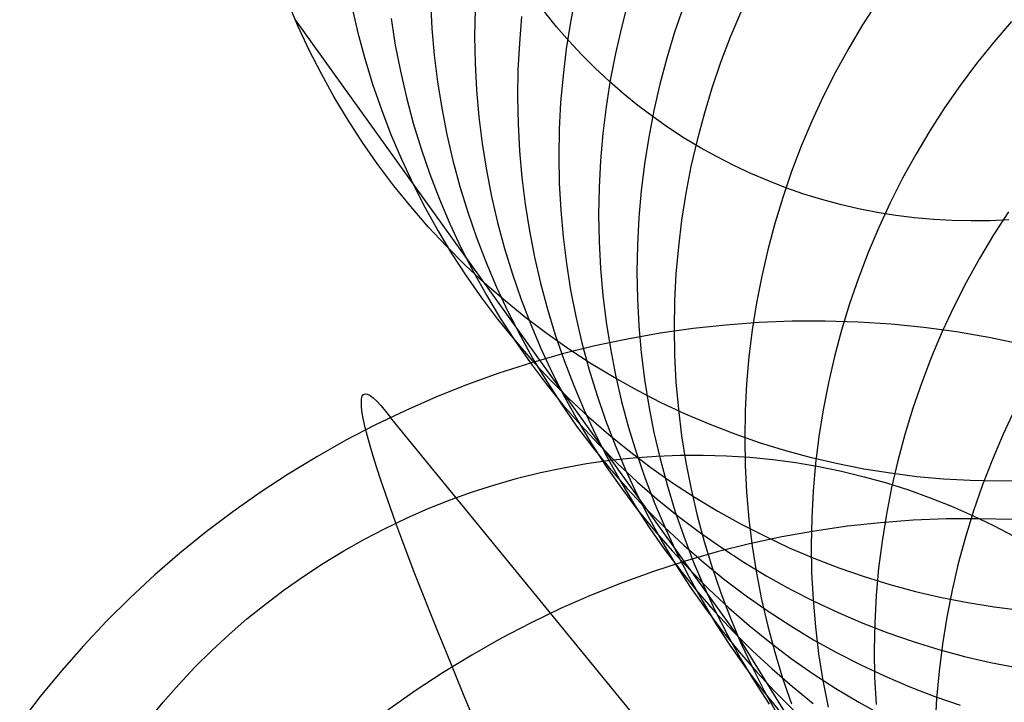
# Model space of a CAD drawing. Header units: millimetres. Extents: x 119 to 175.9, y -203.1 to -153.8.
# Tile 155 of 256: x 129.7 to 130.9, y -156.1 to -155.2. Entities that reach past the tile are written whole.
import ezdxf

# ---------------------------------------------------------------- set-up
doc = ezdxf.new("R2010")
doc.units = ezdxf.units.MM
doc.header["$MEASUREMENT"] = 0
doc.layers.add('Layer 01', color=5, linetype='Continuous', true_color=0x0000ff)

msp = doc.modelspace()

# ---------------------------------------------------------------- linework, layer by layer
at = {"layer": 'Layer 01'}
for p, q in [((130.3809, -155.1938, -0.7089), (130.3744, -155.2276, -0.7113)), ((130.0271, -155.2323, -8.6888), (130.0138, -155.2009, -8.6862)), ((130.0959, -155.2081, -6.0758), (130.1036, -155.2412, -6.0784)), ((130.196, -155.2014, -3.7413), (130.1979, -155.2355, -3.7439)), ((130.4482, -155.2009, 0.1873), (130.4394, -155.2342, 0.185)), ((130.5184, -155.2077, 1.0312), (130.5073, -155.2404, 1.029)), ((130.7657, -155.2019, 3.279), (130.7469, -155.2311, 3.2773)), ((130.2529, -155.2116, -2.6716), (130.2523, -155.2458, -2.6741)), ((130.3123, -155.2202, -1.6625), (130.3094, -155.2543, -1.665)), ((130.3569, -155.2335, -9.4033), (130.3417, -155.2148, -9.4013)), ((130.5916, -155.2148, 1.8258), (130.5782, -155.2466, 1.8237)), ((130.0237, -155.2245, -8.6882), (130.5884, -156.0105, 1.752)), ((130.0415, -155.2631, -8.6915), (130.0271, -155.2323, -8.6888)), ((130.1458, -155.223, -4.8767), (130.1512, -155.2567, -4.8794)), ((130.3727, -155.2517, -9.4052), (130.3569, -155.2335, -9.4033)), ((130.3744, -155.2276, -0.7113), (130.3691, -155.2615, -0.7138)), ((130.4394, -155.2342, 0.185), (130.4317, -155.2677, 0.1826)), ((130.7469, -155.2311, 3.2773), (130.7291, -155.2609, 3.2755)), ((130.9368, -155.2268, 4.5652), (130.914, -155.2532, 4.5638)), ((130.1036, -155.2412, -6.0784), (130.1124, -155.2741, -6.0811)), ((130.1979, -155.2355, -3.7439), (130.2009, -155.2695, -3.7465)), ((130.2523, -155.2458, -2.6741), (130.253, -155.28, -2.6767)), ((130.5073, -155.2404, 1.029), (130.4973, -155.2733, 1.0267)), ((130.5782, -155.2466, 1.8237), (130.5659, -155.2789, 1.8214)), ((130.1512, -155.2567, -4.8794), (130.1577, -155.2902, -4.8821)), ((130.3094, -155.2543, -1.665), (130.3076, -155.2886, -1.6676)), ((130.3891, -155.2693, -9.4072), (130.3727, -155.2517, -9.4052)), ((130.914, -155.2532, 4.5638), (130.8922, -155.2804, 4.5624)), ((130.057, -155.2934, -8.6942), (130.0415, -155.2631, -8.6915)), ((130.2009, -155.2695, -3.7465), (130.2051, -155.3034, -3.7492)), ((130.3691, -155.2615, -0.7138), (130.365, -155.2956, -0.7163)), ((130.4061, -155.2863, -9.4091), (130.3891, -155.2693, -9.4072)), ((130.4317, -155.2677, 0.1826), (130.4252, -155.3015, 0.1801)), ((130.7291, -155.2609, 3.2755), (130.7124, -155.2913, 3.2735)), ((130.1124, -155.2741, -6.0811), (130.1224, -155.3067, -6.0838)), ((130.253, -155.28, -2.6767), (130.2548, -155.3142, -2.6794)), ((130.4973, -155.2733, 1.0267), (130.4884, -155.3067, 1.0243)), ((130.5659, -155.2789, 1.8214), (130.5547, -155.3116, 1.8191)), ((130.8922, -155.2804, 4.5624), (130.8713, -155.3083, 4.5607)), ((130.0735, -155.3232, -8.6969), (130.057, -155.2934, -8.6942)), ((130.1577, -155.2902, -4.8821), (130.1654, -155.3234, -4.8848)), ((130.3076, -155.2886, -1.6676), (130.3071, -155.3228, -1.6702)), ((130.365, -155.2956, -0.7163), (130.362, -155.3298, -0.7189)), ((130.4237, -155.3027, -9.411), (130.4061, -155.2863, -9.4091)), ((130.7124, -155.2913, 3.2735), (130.6967, -155.3223, 3.2714)), ((130.1224, -155.3067, -6.0838), (130.1335, -155.3389, -6.0866)), ((130.2051, -155.3034, -3.7492), (130.2105, -155.3371, -3.7519)), ((130.4252, -155.3015, 0.1801), (130.4199, -155.3354, 0.1775)), ((130.4418, -155.3185, -9.4129), (130.4237, -155.3027, -9.411)), ((130.4884, -155.3067, 1.0243), (130.4807, -155.3403, 1.0218)), ((130.8713, -155.3083, 4.5607), (130.8514, -155.3369, 4.5589)), ((130.2548, -155.3142, -2.6794), (130.2578, -155.3482, -2.6821)), ((130.4605, -155.3337, -9.4148), (130.4418, -155.3185, -9.4129)), ((130.5547, -155.3116, 1.8191), (130.5447, -155.3446, 1.8167)), ((130.6967, -155.3223, 3.2714), (130.6822, -155.3537, 3.2692)), ((130.091, -155.3524, -8.6996), (130.0735, -155.3232, -8.6969)), ((130.1654, -155.3234, -4.8848), (130.1742, -155.3563, -4.8876)), ((130.3071, -155.3228, -1.6702), (130.3077, -155.3571, -1.673)), ((130.362, -155.3298, -0.7189), (130.3603, -155.3641, -0.7216)), ((130.4797, -155.3482, -9.4167), (130.4605, -155.3337, -9.4148)), ((130.1335, -155.3389, -6.0866), (130.1457, -155.3707, -6.0894)), ((130.2105, -155.3371, -3.7519), (130.217, -155.3706, -3.7547)), ((130.4199, -155.3354, 0.1775), (130.4157, -155.3696, 0.1749)), ((130.4807, -155.3403, 1.0218), (130.4742, -155.3741, 1.0192)), ((130.5447, -155.3446, 1.8167), (130.5358, -155.378, 1.8141)), ((130.8514, -155.3369, 4.5589), (130.8325, -155.3662, 4.557)), ((130.1095, -155.3809, -8.7024), (130.091, -155.3524, -8.6996)), ((130.1742, -155.3563, -4.8876), (130.1842, -155.3889, -4.8904)), ((130.2578, -155.3482, -2.6821), (130.262, -155.3822, -2.6849)), ((130.3077, -155.3571, -1.673), (130.3095, -155.3913, -1.6757)), ((130.4994, -155.362, -9.4186), (130.4797, -155.3482, -9.4167)), ((130.6822, -155.3537, 3.2692), (130.6687, -155.3857, 3.2668)), ((130.1457, -155.3707, -6.0894), (130.1591, -155.4021, -6.0922)), ((130.217, -155.3706, -3.7547), (130.2247, -155.4039, -3.7575)), ((130.3603, -155.3641, -0.7216), (130.3597, -155.3984, -0.7244)), ((130.4157, -155.3696, 0.1749), (130.4128, -155.4038, 0.1721)), ((130.5196, -155.3752, -9.4204), (130.4994, -155.362, -9.4186)), ((130.8325, -155.3662, 4.557), (130.8147, -155.3961, 4.5549)), ((130.1291, -155.4088, -8.7051), (130.1095, -155.3809, -8.7024)), ((130.262, -155.3822, -2.6849), (130.2674, -155.4159, -2.6878)), ((130.4742, -155.3741, 1.0192), (130.4688, -155.4081, 1.0165)), ((130.5402, -155.3876, -9.4222), (130.5196, -155.3752, -9.4204)), ((130.5358, -155.378, 1.8141), (130.5281, -155.4116, 1.8115)), ((130.1842, -155.3889, -4.8904), (130.1954, -155.4212, -4.8932)), ((130.3095, -155.3913, -1.6757), (130.3125, -155.4254, -1.6786)), ((130.5613, -155.3993, -9.424), (130.5402, -155.3876, -9.4222)), ((130.6687, -155.3857, 3.2668), (130.6563, -155.418, 3.2643)), ((130.8147, -155.3961, 4.5549), (130.7979, -155.4265, 4.5527)), ((130.1495, -155.436, -8.7078), (130.1291, -155.4088, -8.7051)), ((130.1591, -155.4021, -6.0922), (130.1735, -155.4329, -6.095)), ((130.2247, -155.4039, -3.7575), (130.2336, -155.4369, -3.7604)), ((130.3597, -155.3984, -0.7244), (130.3603, -155.4327, -0.7272)), ((130.4128, -155.4038, 0.1721), (130.411, -155.4382, 0.1693)), ((130.4688, -155.4081, 1.0165), (130.4647, -155.4423, 1.0137)), ((130.5827, -155.4102, -9.4258), (130.5613, -155.3993, -9.424)), ((130.1954, -155.4212, -4.8932), (130.2076, -155.453, -4.8961)), ((130.2674, -155.4159, -2.6878), (130.2739, -155.4495, -2.6907)), ((130.5281, -155.4116, 1.8115), (130.5215, -155.4455, 1.8088)), ((130.6045, -155.4205, -9.4275), (130.5827, -155.4102, -9.4258)), ((130.6267, -155.4299, -9.4293), (130.6045, -155.4205, -9.4275)), ((130.6563, -155.418, 3.2643), (130.6451, -155.4508, 3.2617)), ((130.1735, -155.4329, -6.095), (130.1889, -155.4633, -6.0978)), ((130.3125, -155.4254, -1.6786), (130.3167, -155.4594, -1.6815)), ((130.3603, -155.4327, -0.7272), (130.3621, -155.4669, -0.7301)), ((130.6492, -155.4386, -9.4309), (130.6267, -155.4299, -9.4293)), ((130.7979, -155.4265, 4.5527), (130.7821, -155.4576, 4.5503)), ((130.1709, -155.4624, -8.7106), (130.1495, -155.436, -8.7078)), ((130.2336, -155.4369, -3.7604), (130.2435, -155.4695, -3.7633)), ((130.411, -155.4382, 0.1693), (130.4104, -155.4725, 0.1664)), ((130.4647, -155.4423, 1.0137), (130.4617, -155.4766, 1.0108)), ((130.5215, -155.4455, 1.8088), (130.5162, -155.4796, 1.8059)), ((130.6719, -155.4465, -9.4326), (130.6492, -155.4386, -9.4309)), ((130.6949, -155.4535, -9.4342), (130.6719, -155.4465, -9.4326)), ((130.2076, -155.453, -4.8961), (130.2209, -155.4844, -4.899)), ((130.2739, -155.4495, -2.6907), (130.2816, -155.4828, -2.6936)), ((130.3167, -155.4594, -1.6815), (130.3221, -155.4932, -1.6844)), ((130.6451, -155.4508, 3.2617), (130.635, -155.484, 3.259)), ((130.7182, -155.4598, -9.4357), (130.6949, -155.4535, -9.4342)), ((130.7417, -155.4653, -9.4373), (130.7182, -155.4598, -9.4357)), ((130.7821, -155.4576, 4.5503), (130.7675, -155.4891, 4.5478)), ((130.1933, -155.4881, -8.7133), (130.1709, -155.4624, -8.7106)), ((130.1889, -155.4633, -6.0978), (130.2054, -155.4931, -6.1007)), ((130.2435, -155.4695, -3.7633), (130.2547, -155.5018, -3.7662)), ((130.3621, -155.4669, -0.7301), (130.3652, -155.5011, -0.7331)), ((130.4104, -155.4725, 0.1664), (130.411, -155.5069, 0.1635)), ((130.7653, -155.47, -9.4388), (130.7417, -155.4653, -9.4373)), ((130.7891, -155.4738, -9.4402), (130.7653, -155.47, -9.4388)), ((130.9328, -155.4691, 5.6963), (130.9138, -155.4985, 5.6941)), ((130.2209, -155.4844, -4.899), (130.2353, -155.5153, -4.9019)), ((130.2816, -155.4828, -2.6936), (130.2905, -155.5158, -2.6966)), ((130.4617, -155.4766, 1.0108), (130.4599, -155.511, 1.0079)), ((130.5162, -155.4796, 1.8059), (130.512, -155.5138, 1.803)), ((130.635, -155.484, 3.259), (130.626, -155.5174, 3.2562)), ((130.813, -155.4768, -9.4416), (130.7891, -155.4738, -9.4402)), ((130.837, -155.479, -9.4429), (130.813, -155.4768, -9.4416)), ((130.8611, -155.4803, -9.4442), (130.837, -155.479, -9.4429)), ((130.8852, -155.4808, -9.4455), (130.8611, -155.4803, -9.4442)), ((130.9093, -155.4805, -9.4467), (130.8852, -155.4808, -9.4455)), ((130.9334, -155.4793, -9.4478), (130.9093, -155.4805, -9.4467)), ((130.2165, -155.513, -8.7161), (130.1933, -155.4881, -8.7133)), ((130.2054, -155.4931, -6.1007), (130.223, -155.5222, -6.1036)), ((130.3221, -155.4932, -1.6844), (130.3286, -155.5268, -1.6874)), ((130.7675, -155.4891, 4.5478), (130.7539, -155.5211, 4.5452)), ((130.2547, -155.5018, -3.7662), (130.2669, -155.5336, -3.7692)), ((130.3652, -155.5011, -0.7331), (130.3694, -155.5351, -0.7361)), ((130.411, -155.5069, 0.1635), (130.4129, -155.5412, 0.1605)), ((130.9138, -155.4985, 5.6941), (130.8959, -155.5284, 5.6917)), ((130.2405, -155.5371, -8.7188), (130.2165, -155.513, -8.7161)), ((130.223, -155.5222, -6.1036), (130.2415, -155.5508, -6.1065)), ((130.2353, -155.5153, -4.9019), (130.2508, -155.5456, -4.9049)), ((130.2905, -155.5158, -2.6966), (130.3005, -155.5485, -2.6996)), ((130.4599, -155.511, 1.0079), (130.4593, -155.5454, 1.0049)), ((130.512, -155.5138, 1.803), (130.509, -155.5482, 1.8)), ((130.626, -155.5174, 3.2562), (130.6183, -155.5512, 3.2533)), ((130.7539, -155.5211, 4.5452), (130.7415, -155.5536, 4.5424)), ((130.2669, -155.5336, -3.7692), (130.2803, -155.565, -3.7722)), ((130.3286, -155.5268, -1.6874), (130.3364, -155.5601, -1.6905)), ((130.3694, -155.5351, -0.7361), (130.3747, -155.569, -0.7392)), ((130.8959, -155.5284, 5.6917), (130.879, -155.559, 5.6893)), ((130.2654, -155.5603, -8.7215), (130.2405, -155.5371, -8.7188)), ((130.2508, -155.5456, -4.9049), (130.2673, -155.5754, -4.9078)), ((130.4129, -155.5412, 0.1605), (130.4159, -155.5754, 0.1574)), ((130.4593, -155.5454, 1.0049), (130.46, -155.5798, 1.0018)), ((130.509, -155.5482, 1.8), (130.5072, -155.5826, 1.7969)), ((130.2415, -155.5508, -6.1065), (130.2611, -155.5787, -6.1094)), ((130.2911, -155.5827, -8.7242), (130.2654, -155.5603, -8.7215)), ((130.3005, -155.5485, -2.6996), (130.3116, -155.5808, -2.7026)), ((130.3364, -155.5601, -1.6905), (130.3452, -155.5932, -1.6936)), ((130.6183, -155.5512, 3.2533), (130.6117, -155.5852, 3.2503)), ((130.7415, -155.5536, 4.5424), (130.7302, -155.5865, 4.5396)), ((130.879, -155.559, 5.6893), (130.8632, -155.5901, 5.6866)), ((130.2803, -155.565, -3.7722), (130.2947, -155.596, -3.7752)), ((130.3747, -155.569, -0.7392), (130.3813, -155.6026, -0.7423)), ((130.2611, -155.5787, -6.1094), (130.2815, -155.6059, -6.1123)), ((130.2673, -155.5754, -4.9078), (130.2849, -155.6047, -4.9108)), ((130.3175, -155.6041, -8.7269), (130.2911, -155.5827, -8.7242)), ((130.3116, -155.5808, -2.7026), (130.3239, -155.6127, -2.7057)), ((130.4159, -155.5754, 0.1574), (130.4201, -155.6095, 0.1542)), ((130.46, -155.5798, 1.0018), (130.4618, -155.6142, 0.9986)), ((130.5072, -155.5826, 1.7969), (130.5066, -155.6171, 1.7937)), ((130.6117, -155.5852, 3.2503), (130.6063, -155.6193, 3.2471)), ((130.2947, -155.596, -3.7752), (130.3102, -155.6264, -3.7783)), ((130.3452, -155.5932, -1.6936), (130.3552, -155.6259, -1.6967)), ((130.7302, -155.5865, 4.5396), (130.72, -155.6197, 4.5365)), ((130.8632, -155.5901, 5.6866), (130.8484, -155.6217, 5.6838)), ((130.2815, -155.6059, -6.1123), (130.303, -155.6324, -6.1152)), ((130.2849, -155.6047, -4.9108), (130.3034, -155.6332, -4.9138)), ((130.3447, -155.6246, -8.7296), (130.3175, -155.6041, -8.7269)), ((130.3813, -155.6026, -0.7423), (130.389, -155.636, -0.7455)), ((130.4201, -155.6095, 0.1542), (130.4255, -155.6434, 0.151)), ((130.6148, -155.6102, 61.5271), (130.5727, -155.6133, 61.5208)), ((130.657, -155.6085, 61.5337), (130.6148, -155.6102, 61.5271)), ((130.6991, -155.6084, 61.5406), (130.657, -155.6085, 61.5337)), ((130.7411, -155.6096, 61.5479), (130.6991, -155.6084, 61.5406)), ((130.7831, -155.6123, 61.5554), (130.7411, -155.6096, 61.5479)), ((130.3239, -155.6127, -2.7057), (130.3372, -155.6441, -2.7088)), ((130.4618, -155.6142, 0.9986), (130.4648, -155.6484, 0.9954)), ((130.5307, -155.6178, 61.5149), (130.4888, -155.6238, 61.5092)), ((130.5066, -155.6171, 1.7937), (130.5072, -155.6516, 1.7905)), ((130.5727, -155.6133, 61.5208), (130.5307, -155.6178, 61.5149)), ((130.6063, -155.6193, 3.2471), (130.602, -155.6537, 3.2439)), ((130.72, -155.6197, 4.5365), (130.711, -155.6533, 4.5334)), ((130.8248, -155.6165, 61.5632), (130.7831, -155.6123, 61.5554)), ((130.8664, -155.6221, 61.5712), (130.8248, -155.6165, 61.5632)), ((130.8484, -155.6217, 5.6838), (130.8348, -155.6538, 5.6809)), ((130.9076, -155.6291, 61.5796), (130.8664, -155.6221, 61.5712)), ((130.303, -155.6324, -6.1152), (130.3253, -155.6581, -6.1181)), ((130.3034, -155.6332, -4.9138), (130.323, -155.6612, -4.9168)), ((130.3102, -155.6264, -3.7783), (130.3267, -155.6562, -3.7813)), ((130.3726, -155.6442, -8.7322), (130.3447, -155.6246, -8.7296)), ((130.3552, -155.6259, -1.6967), (130.3664, -155.6583, -1.6999)), ((130.389, -155.636, -0.7455), (130.3979, -155.6691, -0.7487)), ((130.4471, -155.6312, 61.5039), (130.4057, -155.64, 61.499)), ((130.4888, -155.6238, 61.5092), (130.4471, -155.6312, 61.5039)), ((130.9486, -155.6375, 61.5882), (130.9076, -155.6291, 61.5796)), ((130.3372, -155.6441, -2.7088), (130.3517, -155.6751, -2.7119)), ((130.4057, -155.64, 61.499), (130.3645, -155.6502, 61.4944)), ((130.4011, -155.6628, -8.7348), (130.3726, -155.6442, -8.7322)), ((130.4255, -155.6434, 0.151), (130.432, -155.6771, 0.1477)), ((130.4648, -155.6484, 0.9954), (130.469, -155.6826, 0.9921)), ((130.323, -155.6612, -4.9168), (130.3435, -155.6884, -4.9198)), ((130.3645, -155.6502, 61.4944), (130.3236, -155.6618, 61.4902)), ((130.3253, -155.6581, -6.1181), (130.3485, -155.683, -6.121)), ((130.3267, -155.6562, -3.7813), (130.3443, -155.6854, -3.7844)), ((130.3664, -155.6583, -1.6999), (130.3787, -155.6902, -1.7031)), ((130.5072, -155.6516, 1.7905), (130.509, -155.686, 1.7872)), ((130.602, -155.6537, 3.2439), (130.599, -155.6881, 3.2406)), ((130.711, -155.6533, 4.5334), (130.7032, -155.6871, 4.5302)), ((130.8348, -155.6538, 5.6809), (130.8223, -155.6864, 5.6778)), ((130.3236, -155.6618, 61.4902), (130.2832, -155.6748, 61.4863)), ((130.3979, -155.6691, -0.7487), (130.4079, -155.7019, -0.7519)), ((130.4303, -155.6803, -8.7374), (130.4011, -155.6628, -8.7348)), ((130.2832, -155.6748, 61.4863), (130.2431, -155.6892, 61.4828)), ((130.3443, -155.6854, -3.7844), (130.3629, -155.7141, -3.7875)), ((130.3485, -155.683, -6.121), (130.3726, -155.7071, -6.1239)), ((130.3517, -155.6751, -2.7119), (130.3672, -155.7055, -2.7151)), ((130.46, -155.6969, -8.7399), (130.4303, -155.6803, -8.7374)), ((130.432, -155.6771, 0.1477), (130.4397, -155.7106, 0.1444)), ((130.469, -155.6826, 0.9921), (130.4744, -155.7166, 0.9887)), ((130.509, -155.686, 1.7872), (130.512, -155.7203, 1.7838)), ((130.2431, -155.6892, 61.4828), (130.2036, -155.7049, 61.4797)), ((130.3435, -155.6884, -4.9198), (130.3649, -155.7149, -4.9227)), ((130.3787, -155.6902, -1.7031), (130.392, -155.7217, -1.7063)), ((130.4903, -155.7124, -8.7424), (130.46, -155.6969, -8.7399)), ((130.599, -155.6881, 3.2406), (130.5972, -155.7227, 3.2372)), ((130.7032, -155.6871, 4.5302), (130.6966, -155.7212, 4.5268)), ((130.8223, -155.6864, 5.6778), (130.8109, -155.7193, 5.6746)), ((130.108, -155.7121, 61.9329), (130.1083, -155.7074, 61.8912)), ((130.1083, -155.7074, 61.8912), (130.1092, -155.7039, 61.8494)), ((130.1092, -155.7039, 61.8494), (130.1108, -155.7018, 61.8075)), ((130.1108, -155.7018, 61.8075), (130.113, -155.7009, 61.7655)), ((130.113, -155.7009, 61.7655), (130.1158, -155.7014, 61.7237)), ((130.1158, -155.7014, 61.7237), (130.1192, -155.7031, 61.6818)), ((130.1192, -155.7031, 61.6818), (130.1232, -155.7061, 61.6402)), ((130.1232, -155.7061, 61.6402), (130.1278, -155.7104, 61.5987)), ((130.1278, -155.7104, 61.5987), (130.133, -155.716, 61.5574)), ((130.2036, -155.7049, 61.4797), (130.1646, -155.722, 61.4769)), ((130.3672, -155.7055, -2.7151), (130.3838, -155.7354, -2.7183)), ((130.3726, -155.7071, -6.1239), (130.3975, -155.7303, -6.1267)), ((130.4079, -155.7019, -0.7519), (130.4191, -155.7343, -0.7552)), ((130.4397, -155.7106, 0.1444), (130.4486, -155.7437, 0.1411)), ((130.1083, -155.7181, 61.9745), (130.108, -155.7121, 61.9329)), ((130.1092, -155.7254, 62.0158), (130.1083, -155.7181, 61.9745)), ((130.1646, -155.722, 61.4769), (130.1261, -155.7404, 61.4745)), ((130.133, -155.716, 61.5574), (130.1389, -155.7229, 61.5164)), ((130.1389, -155.7229, 61.5164), (130.1453, -155.731, 61.4757)), ((130.3629, -155.7141, -3.7875), (130.3824, -155.742, -3.7906)), ((130.3649, -155.7149, -4.9227), (130.3873, -155.7406, -4.9257)), ((130.392, -155.7217, -1.7063), (130.4065, -155.7527, -1.7095)), ((130.4744, -155.7166, 0.9887), (130.4809, -155.7503, 0.9853)), ((130.5212, -155.7268, -8.7449), (130.4903, -155.7124, -8.7424)), ((130.512, -155.7203, 1.7838), (130.5162, -155.7545, 1.7804)), ((130.5972, -155.7227, 3.2372), (130.5966, -155.7573, 3.2337)), ((130.6966, -155.7212, 4.5268), (130.6911, -155.7555, 4.5234)), ((130.8109, -155.7193, 5.6746), (130.8007, -155.7526, 5.6713)), ((130.9407, -155.7206, 6.7022), (130.9259, -155.7523, 6.6991)), ((130.1107, -155.7339, 62.0569), (130.1092, -155.7254, 62.0158)), ((130.1129, -155.7437, 62.0977), (130.1107, -155.7339, 62.0569)), ((130.7229, -156.437, 58.249), (130.1453, -155.731, 61.4757)), ((130.3838, -155.7354, -2.7183), (130.4014, -155.7647, -2.7214)), ((130.3975, -155.7303, -6.1267), (130.4232, -155.7527, -6.1296)), ((130.4191, -155.7343, -0.7552), (130.4314, -155.7663, -0.7586)), ((130.5525, -155.7402, -8.7473), (130.5212, -155.7268, -8.7449)), ((130.1261, -155.7404, 61.4745), (130.0883, -155.76, 61.4725)), ((130.1157, -155.7548, 62.1381), (130.1129, -155.7437, 62.0977)), ((130.3824, -155.742, -3.7906), (130.403, -155.7692, -3.7937)), ((130.3873, -155.7406, -4.9257), (130.4105, -155.7655, -4.9287)), ((130.4486, -155.7437, 0.1411), (130.4587, -155.7765, 0.1377)), ((130.5843, -155.7524, -8.7497), (130.5525, -155.7402, -8.7473)), ((130.0883, -155.76, 61.4725), (130.0511, -155.781, 61.4709)), ((130.1191, -155.767, 62.1781), (130.1157, -155.7548, 62.1381)), ((130.4065, -155.7527, -1.7095), (130.422, -155.7832, -1.7128)), ((130.4232, -155.7527, -6.1296), (130.4496, -155.7741, -6.1324)), ((130.4809, -155.7503, 0.9853), (130.4887, -155.7838, 0.9819)), ((130.5162, -155.7545, 1.7804), (130.5216, -155.7885, 1.7769)), ((130.6165, -155.7636, -8.752), (130.5843, -155.7524, -8.7497)), ((130.5966, -155.7573, 3.2337), (130.5972, -155.7918, 3.2301)), ((130.6911, -155.7555, 4.5234), (130.6869, -155.7899, 4.5198)), ((130.8007, -155.7526, 5.6713), (130.7917, -155.7863, 5.6678)), ((130.9259, -155.7523, 6.6991), (130.9122, -155.7844, 6.6958)), ((130.1231, -155.7805, 62.2176), (130.1191, -155.767, 62.1781)), ((130.4014, -155.7647, -2.7214), (130.42, -155.7933, -2.7246)), ((130.403, -155.7692, -3.7937), (130.4244, -155.7958, -3.7968)), ((130.4105, -155.7655, -4.9287), (130.4346, -155.7896, -4.9317)), ((130.4314, -155.7663, -0.7586), (130.4447, -155.7978, -0.7619)), ((130.649, -155.7736, -8.7543), (130.6165, -155.7636, -8.752)), ((130.6819, -155.7825, -8.7565), (130.649, -155.7736, -8.7543)), ((130.0511, -155.781, 61.4709), (130.0147, -155.8031, 61.4697)), ((130.1277, -155.7952, 62.2567), (130.1231, -155.7805, 62.2176)), ((130.395, -155.7898, 62.4308), (130.4246, -155.7856, 62.4348)), ((130.422, -155.7832, -1.7128), (130.4386, -155.8131, -1.7161)), ((130.4246, -155.7856, 62.4348), (130.4543, -155.7824, 62.439)), ((130.4496, -155.7741, -6.1324), (130.4768, -155.7946, -6.1352)), ((130.4543, -155.7824, 62.439), (130.4841, -155.7802, 62.4434)), ((130.4587, -155.7765, 0.1377), (130.4698, -155.809, 0.1343)), ((130.4841, -155.7802, 62.4434), (130.5139, -155.779, 62.4481)), ((130.4887, -155.7838, 0.9819), (130.4976, -155.817, 0.9784)), ((130.5139, -155.779, 62.4481), (130.5437, -155.7789, 62.453)), ((130.5437, -155.7789, 62.453), (130.5734, -155.7798, 62.4581)), ((130.5734, -155.7798, 62.4581), (130.603, -155.7817, 62.4634)), ((130.603, -155.7817, 62.4634), (130.6326, -155.7846, 62.4689)), ((130.6326, -155.7846, 62.4689), (130.6619, -155.7886, 62.4746)), ((130.7151, -155.7902, -8.7587), (130.6819, -155.7825, -8.7565)), ((130.7917, -155.7863, 5.6678), (130.7838, -155.8202, 5.6642)), ((130.9122, -155.7844, 6.6958), (130.8996, -155.817, 6.6924)), ((130.1329, -155.8111, 62.2952), (130.1277, -155.7952, 62.2567)), ((130.3362, -155.8013, 62.4235), (130.3655, -155.795, 62.427)), ((130.3655, -155.795, 62.427), (130.395, -155.7898, 62.4308)), ((130.42, -155.7933, -2.7246), (130.4395, -155.8213, -2.7278)), ((130.4244, -155.7958, -3.7968), (130.4468, -155.8215, -3.7998)), ((130.4346, -155.7896, -4.9317), (130.4595, -155.8129, -4.9346)), ((130.4447, -155.7978, -0.7619), (130.4592, -155.8289, -0.7653)), ((130.4768, -155.7946, -6.1352), (130.5047, -155.8142, -6.138)), ((130.5216, -155.7885, 1.7769), (130.5282, -155.8223, 1.7733)), ((130.5972, -155.7918, 3.2301), (130.599, -155.8263, 3.2265)), ((130.6619, -155.7886, 62.4746), (130.6911, -155.7936, 62.4805)), ((130.6869, -155.7899, 4.5198), (130.6838, -155.8244, 4.5161)), ((130.6911, -155.7936, 62.4805), (130.7201, -155.7995, 62.4866)), ((130.7486, -155.7968, -8.7608), (130.7151, -155.7902, -8.7587)), ((130.7822, -155.8022, -8.7628), (130.7486, -155.7968, -8.7608)), ((130.0147, -155.8031, 61.4697), (129.979, -155.8265, 61.4689)), ((130.1387, -155.8281, 62.3331), (130.1329, -155.8111, 62.2952)), ((130.2782, -155.8167, 62.4173), (130.3071, -155.8085, 62.4203)), ((130.3071, -155.8085, 62.4203), (130.3362, -155.8013, 62.4235)), ((130.4698, -155.809, 0.1343), (130.4821, -155.841, 0.1308)), ((130.7201, -155.7995, 62.4866), (130.7488, -155.8065, 62.4928)), ((130.7488, -155.8065, 62.4928), (130.7772, -155.8145, 62.4993)), ((130.816, -155.8065, -8.7648), (130.7822, -155.8022, -8.7628)), ((130.85, -155.8096, -8.7667), (130.816, -155.8065, -8.7648)), ((130.884, -155.8115, -8.7685), (130.85, -155.8096, -8.7667)), ((130.9181, -155.8122, -8.7703), (130.884, -155.8115, -8.7685)), ((130.9522, -155.8117, -8.7719), (130.9181, -155.8122, -8.7703)), ((130.2496, -155.8259, 62.4146), (130.2782, -155.8167, 62.4173)), ((130.4386, -155.8131, -1.7161), (130.4562, -155.8424, -1.7194)), ((130.4395, -155.8213, -2.7278), (130.4601, -155.8486, -2.731)), ((130.4468, -155.8215, -3.7998), (130.4701, -155.8465, -3.8029)), ((130.4595, -155.8129, -4.9346), (130.4852, -155.8353, -4.9376)), ((130.4976, -155.817, 0.9784), (130.5076, -155.8499, 0.9748)), ((130.5047, -155.8142, -6.138), (130.5333, -155.8328, -6.1407)), ((130.5282, -155.8223, 1.7733), (130.5359, -155.8559, 1.7697)), ((130.7838, -155.8202, 5.6642), (130.7771, -155.8543, 5.6605)), ((130.7772, -155.8145, 62.4993), (130.8052, -155.8234, 62.5058)), ((130.8052, -155.8234, 62.5058), (130.8329, -155.8333, 62.5126)), ((130.8996, -155.817, 6.6924), (130.8882, -155.8501, 6.6889)), ((129.979, -155.8265, 61.4689), (129.9441, -155.8511, 61.4684)), ((130.1451, -155.8463, 62.3704), (130.1387, -155.8281, 62.3331)), ((130.1933, -155.8472, 62.4099), (130.2213, -155.8361, 62.4121)), ((130.2213, -155.8361, 62.4121), (130.2496, -155.8259, 62.4146)), ((130.4592, -155.8289, -0.7653), (130.4748, -155.8594, -0.7687)), ((130.4852, -155.8353, -4.9376), (130.5117, -155.8567, -4.9405)), ((130.5333, -155.8328, -6.1407), (130.5624, -155.8504, -6.1434)), ((130.599, -155.8263, 3.2265), (130.602, -155.8607, 3.2228)), ((130.6838, -155.8244, 4.5161), (130.682, -155.8591, 4.5124)), ((130.8329, -155.8333, 62.5126), (130.8602, -155.8442, 62.5194)), ((130.152, -155.8656, 62.407), (130.1451, -155.8463, 62.3704)), ((130.1657, -155.8593, 62.4079), (130.1933, -155.8472, 62.4099)), ((130.4562, -155.8424, -1.7194), (130.4749, -155.8711, -1.7227)), ((130.4601, -155.8486, -2.731), (130.4816, -155.8751, -2.7342)), ((130.4701, -155.8465, -3.8029), (130.4942, -155.8706, -3.806)), ((130.4821, -155.841, 0.1308), (130.4955, -155.8726, 0.1273)), ((130.8602, -155.8442, 62.5194), (130.8871, -155.856, 62.5264)), ((129.9441, -155.8511, 61.4684), (129.91, -155.8768, 61.4684)), ((130.1385, -155.8723, 62.4062), (130.1657, -155.8593, 62.4079)), ((130.4748, -155.8594, -0.7687), (130.4914, -155.8894, -0.7721)), ((130.5076, -155.8499, 0.9748), (130.5188, -155.8824, 0.9713)), ((130.5117, -155.8567, -4.9405), (130.5389, -155.8773, -4.9433)), ((130.5359, -155.8559, 1.7697), (130.5448, -155.8891, 1.766)), ((130.5624, -155.8504, -6.1434), (130.5922, -155.8669, -6.1461)), ((130.602, -155.8607, 3.2228), (130.6062, -155.895, 3.219)), ((130.682, -155.8591, 4.5124), (130.6813, -155.8937, 4.5085)), ((130.8115, -155.8619, 60.3683), (130.7695, -155.8651, 60.3616)), ((130.7771, -155.8543, 5.6605), (130.7716, -155.8887, 5.6566)), ((130.8536, -155.8602, 60.3752), (130.8115, -155.8619, 60.3683)), ((130.8956, -155.86, 60.3825), (130.8536, -155.8602, 60.3752)), ((130.8882, -155.8501, 6.6889), (130.8779, -155.8834, 6.6851)), ((130.8871, -155.856, 62.5264), (130.9135, -155.8688, 62.5335)), ((130.9376, -155.8611, 60.3901), (130.8956, -155.86, 60.3825)), ((130.1118, -155.8862, 62.4048), (130.1385, -155.8723, 62.4062)), ((130.1596, -155.8861, 62.443), (130.152, -155.8656, 62.407)), ((130.4749, -155.8711, -1.7227), (130.4945, -155.8991, -1.726)), ((130.4942, -155.8706, -3.806), (130.5191, -155.8939, -3.809)), ((130.4955, -155.8726, 0.1273), (130.51, -155.9037, 0.1238)), ((130.5922, -155.8669, -6.1461), (130.6226, -155.8824, -6.1487)), ((130.7275, -155.8697, 60.3553), (130.6857, -155.8757, 60.3493)), ((130.7695, -155.8651, 60.3616), (130.7275, -155.8697, 60.3553)), ((130.9135, -155.8688, 62.5335), (130.9394, -155.8824, 62.5408)), ((129.91, -155.8768, 61.4684), (129.8768, -155.9037, 61.4687)), ((130.0855, -155.901, 62.4037), (130.1118, -155.8862, 62.4048)), ((130.1677, -155.9076, 62.4781), (130.1596, -155.8861, 62.443)), ((130.4816, -155.8751, -2.7342), (130.504, -155.9009, -2.7374)), ((130.5188, -155.8824, 0.9713), (130.5311, -155.9145, 0.9677)), ((130.5389, -155.8773, -4.9433), (130.5668, -155.8968, -4.9462)), ((130.6441, -155.8832, 60.3437), (130.6027, -155.8921, 60.3384)), ((130.6226, -155.8824, -6.1487), (130.6534, -155.8969, -6.1513)), ((130.6857, -155.8757, 60.3493), (130.6441, -155.8832, 60.3437)), ((130.8779, -155.8834, 6.6851), (130.8688, -155.9171, 6.6813)), ((130.4914, -155.8894, -0.7721), (130.509, -155.9187, -0.7755)), ((130.4945, -155.8991, -1.726), (130.515, -155.9265, -1.7293)), ((130.5191, -155.8939, -3.809), (130.5449, -155.9163, -3.812)), ((130.5448, -155.8891, 1.766), (130.5549, -155.922, 1.7623)), ((130.6027, -155.8921, 60.3384), (130.5615, -155.9024, 60.3335)), ((130.5668, -155.8968, -4.9462), (130.5954, -155.9154, -4.949)), ((130.6062, -155.895, 3.219), (130.6116, -155.9292, 3.2152)), ((130.6534, -155.8969, -6.1513), (130.6848, -155.9102, -6.1538)), ((130.6813, -155.8937, 4.5085), (130.6819, -155.9284, 4.5046)), ((130.7716, -155.8887, 5.6566), (130.7673, -155.9232, 5.6527)), ((129.8768, -155.9037, 61.4687), (129.8446, -155.9316, 61.4694)), ((130.0597, -155.9166, 62.4028), (130.0855, -155.901, 62.4037)), ((130.1763, -155.9301, 62.5124), (130.1677, -155.9076, 62.4781)), ((130.504, -155.9009, -2.7374), (130.5273, -155.9259, -2.7406)), ((130.51, -155.9037, 0.1238), (130.5256, -155.9343, 0.1203)), ((130.5615, -155.9024, 60.3335), (130.5208, -155.9141, 60.3289)), ((130.6848, -155.9102, -6.1538), (130.7166, -155.9225, -6.1563)), ((130.0345, -155.9332, 62.4022), (130.0597, -155.9166, 62.4028)), ((130.5208, -155.9141, 60.3289), (130.4804, -155.9272, 60.3247)), ((130.509, -155.9187, -0.7755), (130.5277, -155.9475, -0.7789)), ((130.5311, -155.9145, 0.9677), (130.5445, -155.9461, 0.964)), ((130.5449, -155.9163, -3.812), (130.5714, -155.9378, -3.815)), ((130.5549, -155.922, 1.7623), (130.5661, -155.9546, 1.7586)), ((130.5954, -155.9154, -4.949), (130.6246, -155.933, -4.9518)), ((130.7166, -155.9225, -6.1563), (130.7488, -155.9336, -6.1588)), ((130.7673, -155.9232, 5.6527), (130.7643, -155.9578, 5.6486)), ((130.8688, -155.9171, 6.6813), (130.8609, -155.9511, 6.6773)), ((129.8446, -155.9316, 61.4694), (129.8133, -155.9606, 61.4705)), ((130.0098, -155.9505, 62.4019), (130.0345, -155.9332, 62.4022)), ((130.1855, -155.9537, 62.5459), (130.1763, -155.9301, 62.5124)), ((130.4804, -155.9272, 60.3247), (130.4404, -155.9416, 60.3209)), ((130.515, -155.9265, -1.7293), (130.5366, -155.953, -1.7326)), ((130.5256, -155.9343, 0.1203), (130.5422, -155.9643, 0.1167)), ((130.5273, -155.9259, -2.7406), (130.5514, -155.9501, -2.7437)), ((130.6116, -155.9292, 3.2152), (130.6181, -155.9631, 3.2113)), ((130.6246, -155.933, -4.9518), (130.6544, -155.9496, -4.9545)), ((130.6819, -155.9284, 4.5046), (130.6837, -155.963, 4.5006)), ((130.7488, -155.9336, -6.1588), (130.7814, -155.9437, -6.1611)), ((130.4404, -155.9416, 60.3209), (130.4009, -155.9574, 60.3174)), ((130.5277, -155.9475, -0.7789), (130.5473, -155.9755, -0.7824)), ((130.5445, -155.9461, 0.964), (130.559, -155.9772, 0.9604)), ((130.5714, -155.9378, -3.815), (130.5986, -155.9583, -3.818)), ((130.6544, -155.9496, -4.9545), (130.6848, -155.9651, -4.9572)), ((130.7814, -155.9437, -6.1611), (130.8143, -155.9526, -6.1634)), ((129.8133, -155.9606, 61.4705), (129.783, -155.9907, 61.472)), ((129.9857, -155.9687, 62.4019), (130.0098, -155.9505, 62.4019)), ((130.1953, -155.9782, 62.5786), (130.1855, -155.9537, 62.5459)), ((130.4009, -155.9574, 60.3174), (130.3619, -155.9745, 60.3144)), ((130.5366, -155.953, -1.7326), (130.559, -155.9789, -1.7359)), ((130.5514, -155.9501, -2.7437), (130.5764, -155.9734, -2.7469)), ((130.5661, -155.9546, 1.7586), (130.5784, -155.9867, 1.7548)), ((130.5986, -155.9583, -3.818), (130.6266, -155.9779, -3.8209)), ((130.7643, -155.9578, 5.6486), (130.7624, -155.9925, 5.6445)), ((130.8143, -155.9526, -6.1634), (130.8475, -155.9603, -6.1657)), ((130.8475, -155.9603, -6.1657), (130.881, -155.9669, -6.1679)), ((130.8609, -155.9511, 6.6773), (130.8541, -155.9853, 6.6732)), ((129.9622, -155.9877, 62.4021), (129.9857, -155.9687, 62.4019)), ((130.3619, -155.9745, 60.3144), (130.3235, -155.993, 60.3117)), ((130.5422, -155.9643, 0.1167), (130.5599, -155.9937, 0.1132)), ((130.5764, -155.9734, -2.7469), (130.6022, -155.9958, -2.75)), ((130.6181, -155.9631, 3.2113), (130.6259, -155.9967, 3.2073)), ((130.6837, -155.963, 4.5006), (130.6867, -155.9975, 4.4965)), ((130.6848, -155.9651, -4.9572), (130.7157, -155.9796, -4.9599)), ((130.881, -155.9669, -6.1679), (130.9147, -155.9723, -6.17)), ((130.9147, -155.9723, -6.17), (130.9485, -155.9766, -6.1721)), ((130.2055, -156.0038, 62.6103), (130.1953, -155.9782, 62.5786)), ((130.5473, -155.9755, -0.7824), (130.5679, -156.0029, -0.7858)), ((130.559, -155.9772, 0.9604), (130.5746, -156.0079, 0.9567)), ((130.559, -155.9789, -1.7359), (130.5823, -156.0039, -1.7392)), ((130.5784, -155.9867, 1.7548), (130.5918, -156.0184, 1.751)), ((130.6266, -155.9779, -3.8209), (130.6552, -155.9965, -3.8238)), ((130.7157, -155.9796, -4.9599), (130.7471, -155.9929, -4.9625)), ((130.8541, -155.9853, 6.6732), (130.8486, -156.0197, 6.669)), ((129.783, -155.9907, 61.472), (129.7538, -156.0217, 61.4739)), ((129.9394, -156.0075, 62.4026), (129.9622, -155.9877, 62.4021)), ((130.3235, -155.993, 60.3117), (130.2858, -156.0127, 60.3094)), ((130.5599, -155.9937, 0.1132), (130.5786, -156.0225, 0.1096)), ((130.6022, -155.9958, -2.75), (130.6287, -156.0173, -2.7531)), ((130.6259, -155.9967, 3.2073), (130.6348, -156.03, 3.2033)), ((130.6552, -155.9965, -3.8238), (130.6844, -156.0142, -3.8267)), ((130.6867, -155.9975, 4.4965), (130.6908, -156.0319, 4.4923)), ((130.7471, -155.9929, -4.9625), (130.7789, -156.0052, -4.965)), ((130.7624, -155.9925, 5.6445), (130.7617, -156.0273, 5.6402)), ((129.9173, -156.028, 62.4034), (129.9394, -156.0075, 62.4026)), ((130.2163, -156.0303, 62.641), (130.2055, -156.0038, 62.6103)), ((130.5679, -156.0029, -0.7858), (130.5895, -156.0295, -0.7892)), ((130.5746, -156.0079, 0.9567), (130.5913, -156.0379, 0.953)), ((130.5823, -156.0039, -1.7392), (130.6065, -156.0281, -1.7424)), ((130.5884, -156.0105, 1.752), (130.8434, -156.4236, 5.5848)), ((130.7789, -156.0052, -4.965), (130.8112, -156.0164, -4.9675)), ((129.7538, -156.0217, 61.4739), (129.7256, -156.0536, 61.4762)), ((130.2858, -156.0127, 60.3094), (130.2487, -156.0337, 60.3075)), ((130.5786, -156.0225, 0.1096), (130.5983, -156.0506, 0.106)), ((130.5918, -156.0184, 1.751), (130.6064, -156.0496, 1.7472)), ((130.6287, -156.0173, -2.7531), (130.656, -156.0379, -2.7561)), ((130.6844, -156.0142, -3.8267), (130.7143, -156.0307, -3.8295)), ((130.8112, -156.0164, -4.9675), (130.8438, -156.0264, -4.97)), ((130.8486, -156.0197, 6.669), (130.8443, -156.0543, 6.6646)), ((129.8959, -156.0492, 62.4045), (129.9173, -156.028, 62.4034)), ((130.2487, -156.0337, 60.3075), (130.2123, -156.0559, 60.306)), ((130.2275, -156.0577, 62.6708), (130.2163, -156.0303, 62.641)), ((130.5895, -156.0295, -0.7892), (130.612, -156.0554, -0.7926)), ((130.6065, -156.0281, -1.7424), (130.6315, -156.0514, -1.7457)), ((130.6348, -156.03, 3.2033), (130.6449, -156.0631, 3.1992)), ((130.6908, -156.0319, 4.4923), (130.6962, -156.0661, 4.4881)), ((130.7143, -156.0307, -3.8295), (130.7447, -156.0463, -3.8323)), ((130.7617, -156.0273, 5.6402), (130.7622, -156.062, 5.6359)), ((130.8438, -156.0264, -4.97), (130.8767, -156.0353, -4.9723)), ((130.8767, -156.0353, -4.9723), (130.91, -156.043, -4.9746)), ((129.8752, -156.0712, 62.4058), (129.8959, -156.0492, 62.4045)), ((130.5913, -156.0379, 0.953), (130.609, -156.0674, 0.9493)), ((130.6064, -156.0496, 1.7472), (130.622, -156.0802, 1.7434)), ((130.656, -156.0379, -2.7561), (130.684, -156.0575, -2.7592)), ((130.7447, -156.0463, -3.8323), (130.7756, -156.0607, -3.835)), ((130.91, -156.043, -4.9746), (130.9435, -156.0496, -4.9769)), ((129.7256, -156.0536, 61.4762), (129.6985, -156.0865, 61.4788)), ((130.2123, -156.0559, 60.306), (130.1766, -156.0794, 60.3049)), ((130.2392, -156.0859, 62.6995), (130.2275, -156.0577, 62.6708)), ((130.5983, -156.0506, 0.106), (130.6189, -156.078, 0.1025)), ((130.612, -156.0554, -0.7926), (130.6353, -156.0804, -0.796)), ((130.6315, -156.0514, -1.7457), (130.6573, -156.0739, -1.7489)), ((130.684, -156.0575, -2.7592), (130.7126, -156.0762, -2.7622)), ((130.7622, -156.062, 5.6359), (130.764, -156.0967, 5.6314)), ((130.7756, -156.0607, -3.835), (130.807, -156.0741, -3.8377)), ((130.8443, -156.0543, 6.6646), (130.8411, -156.089, 6.6602)), ((129.8553, -156.0938, 62.4074), (129.8752, -156.0712, 62.4058)), ((130.609, -156.0674, 0.9493), (130.6277, -156.0962, 0.9456)), ((130.6449, -156.0631, 3.1992), (130.6561, -156.0957, 3.1952)), ((130.6573, -156.0739, -1.7489), (130.6839, -156.0954, -1.7521)), ((130.6962, -156.0661, 4.4881), (130.7028, -156.1001, 4.4838)), ((130.807, -156.0741, -3.8377), (130.8389, -156.0864, -3.8403)), ((129.6985, -156.0865, 61.4788), (129.6725, -156.1203, 61.4818)), ((130.1766, -156.0794, 60.3049), (130.1418, -156.104, 60.3042)), ((130.2514, -156.1151, 62.7272), (130.2392, -156.0859, 62.6995)), ((130.6189, -156.078, 0.1025), (130.6405, -156.1046, 0.0989)), ((130.622, -156.0802, 1.7434), (130.6387, -156.1103, 1.7395)), ((130.6353, -156.0804, -0.796), (130.6595, -156.1047, -0.7994)), ((130.7126, -156.0762, -2.7622), (130.7419, -156.0938, -2.7651)), ((130.8389, -156.0864, -3.8403), (130.8712, -156.0976, -3.8429)), ((129.8361, -156.117, 62.4093), (129.8553, -156.0938, 62.4074)), ((130.7419, -156.0938, -2.7651), (130.7718, -156.1104, -2.768)), ((130.8411, -156.089, 6.6602), (130.8392, -156.1238, 6.6556))]:
    msp.add_line(p, q, dxfattribs=at)

doc.saveas('drawing.dxf')
